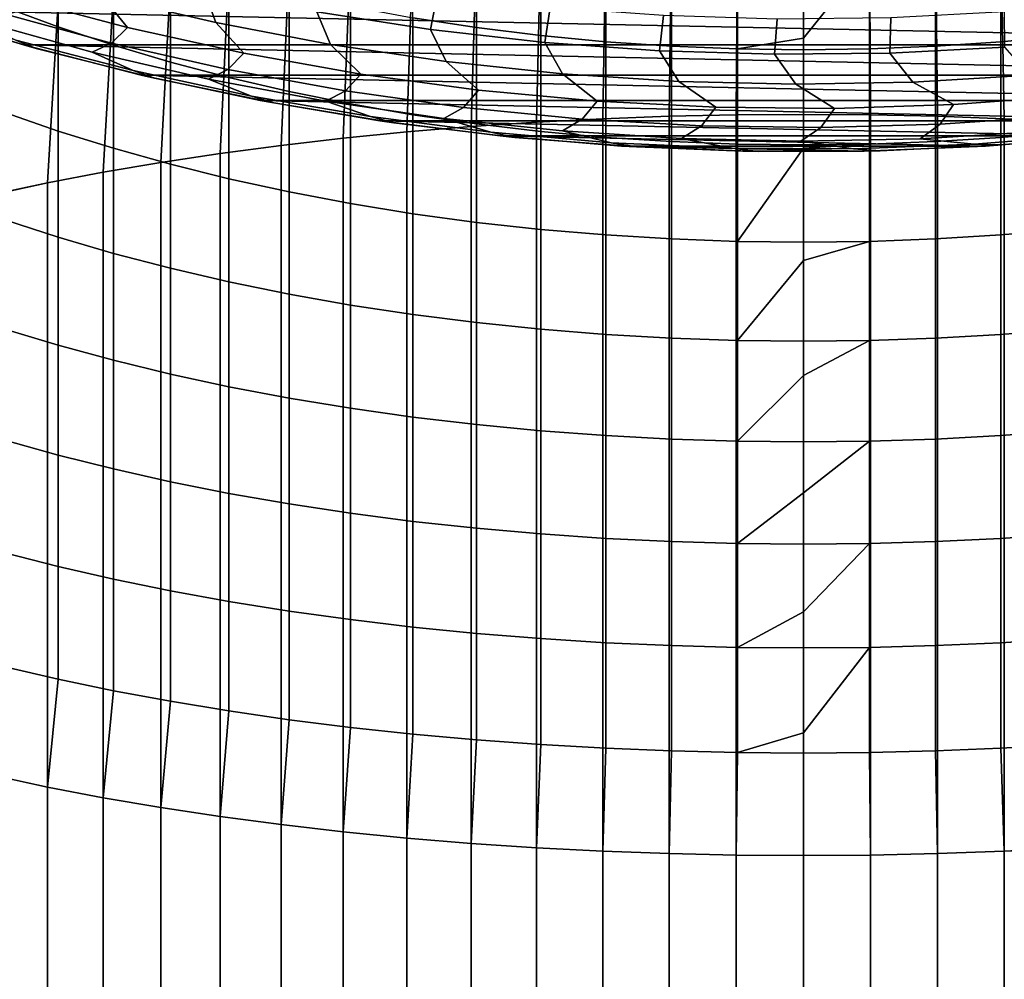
# Model space of a CAD drawing. Header units: metres. Extents: x -29 to 117, y -464 to 29.
# Tile 49 of 256: x -8 to 2, y -37 to -28. Entities that reach past the tile are written whole.
import ezdxf

# ---------------------------------------------------------------- set-up
doc = ezdxf.new("R2010")
doc.units = ezdxf.units.M
doc.layers.add('solid_24_501_056_XXX', color=7, linetype='CONTINUOUS')

msp = doc.modelspace()

# ---------------------------------------------------------------- linework, layer by layer
at = {"layer": 'solid_24_501_056_XXX'}
for points in [[(-7.426487, -27.654808, 212.625977), (-7.957378, -27.457842, 212.962402), (-7.957378, -26.428757, 212.335663), (-7.426487, -26.637278, 212.006287)], [(-6.876532, -27.837934, 212.313187), (-7.426487, -27.654808, 212.625977), (-7.426487, -26.637278, 212.006287), (-6.876532, -26.831148, 211.700043)], [(-3.258483, -27.661629, 210.388184), (-3.891721, -27.564711, 210.54129), (-3.891721, -26.619572, 209.919724), (-3.258483, -26.721743, 209.770081)], [(-1.336673, -28.546679, 238.545486), (-0.669224, -28.532005, 238.595016), (-0.658439, -26.681337, 238.01355), (-1.315188, -26.697138, 237.96611)], [(-0.669224, -28.532005, 238.595016), (0, -28.527109, 238.611542), (0, -26.676067, 238.029388), (-0.658439, -26.681337, 238.01355)], [(0.658439, -26.681337, 238.01355), (0, -26.676067, 238.029388), (0, -28.527109, 238.611542), (0.669224, -28.532005, 238.595016)], [(1.336673, -28.546679, 238.545486), (1.315188, -26.697138, 237.96611), (0.658439, -26.681337, 238.01355), (0.669224, -28.532005, 238.595016)], [(-3.310724, -28.648849, 238.200562), (-2.659177, -28.605179, 238.347992), (-2.616881, -26.760139, 237.776901), (-3.258483, -26.807177, 237.635651)], [(-2.616881, -27.741266, 210.26239), (-3.258483, -27.661629, 210.388184), (-3.258483, -26.721743, 209.770081), (-2.616881, -26.805696, 209.647125)], [(-2.659177, -28.605179, 238.347992), (-2.000577, -28.571093, 238.463058), (-1.968561, -26.723429, 237.887146), (-2.616881, -26.760139, 237.776901)], [(-2.000577, -28.571093, 238.463058), (-1.336673, -28.546679, 238.545486), (-1.315188, -26.697138, 237.96611), (-1.968561, -26.723429, 237.887146)], [(2.000577, -28.571093, 238.463058), (1.968561, -26.723429, 237.887146), (1.315188, -26.697138, 237.96611), (1.336673, -28.546679, 238.545486)], [(2.659177, -28.605179, 238.347992), (2.616881, -26.760139, 237.776901), (1.968561, -26.723429, 237.887146), (2.000577, -28.571093, 238.463058)], [(-6.308926, -28.006754, 212.024841), (-6.876532, -27.837934, 212.313187), (-6.876532, -26.831148, 211.700043), (-6.308926, -27.009871, 211.417725)], [(-4.585777, -28.764456, 237.810272), (-3.953493, -28.70199, 238.021164), (-3.891721, -26.86442, 237.46373), (-4.514968, -26.931725, 237.261612)], [(-3.953493, -28.70199, 238.021164), (-3.310724, -28.648849, 238.200562), (-3.258483, -26.807177, 237.635651), (-3.891721, -26.86442, 237.46373)], [(-1.968561, -27.803419, 210.164215), (-2.616881, -27.741266, 210.26239), (-2.616881, -26.805696, 209.647125), (-1.968561, -26.87122, 209.551163)], [(-1.315188, -27.847929, 210.093903), (-1.968561, -27.803419, 210.164215), (-1.968561, -26.87122, 209.551163), (-1.315188, -26.918142, 209.482437)], [(1.968561, -27.803419, 210.164215), (1.315188, -27.847929, 210.093903), (1.315188, -26.918142, 209.482437), (1.968561, -26.87122, 209.551163)], [(2.616881, -27.741266, 210.26239), (1.968561, -27.803419, 210.164215), (1.968561, -26.87122, 209.551163), (2.616881, -26.805696, 209.647125)], [(-5.205901, -28.836084, 237.568466), (-4.585777, -28.764456, 237.810272), (-4.514968, -26.931725, 237.261612), (-5.126626, -27.008913, 237.0298)], [(-0.658439, -27.874681, 210.051651), (-1.315188, -27.847929, 210.093903), (-1.315188, -26.918142, 209.482437), (-0.658439, -26.946344, 209.441132)], [(0, -27.769629, 209.965057), (-0.658439, -27.874681, 210.051651), (-0.658439, -26.946344, 209.441132), (0, -26.955751, 209.427353)], [(0.658439, -26.946344, 209.441132), (0, -27.769629, 209.965057), (0, -26.955751, 209.427353)], [(0.658439, -27.874681, 210.051651), (0, -27.883606, 210.037552), (0, -27.769629, 209.965057), (0.658439, -26.946344, 209.441132)], [(1.315188, -27.847929, 210.093903), (0.658439, -27.874681, 210.051651), (0.658439, -26.946344, 209.441132), (1.315188, -26.918142, 209.482437)], [(-6.734553, -27.661818, 48.834908), (-6.991064, -27.34754, 56.064098), (-8.11332, -27.035845, 56.064098), (-7.879796, -27.357616, 48.834908)], [(-5.856903, -27.612671, 56.064098), (-5.975142, -27.283449, 63.291264), (-7.090229, -27.015137, 63.291264), (-6.991064, -27.34754, 56.064098)], [(-5.725124, -28.160831, 211.761673), (-6.308926, -28.006754, 212.024841), (-6.308926, -27.009871, 211.417725), (-5.725124, -27.172985, 211.160065)], [(-5.812219, -28.916685, 237.296356), (-5.205901, -28.836084, 237.568466), (-5.126626, -27.008913, 237.0298), (-5.725124, -27.095793, 236.76889)], [(-6.403125, -29.006042, 236.99469), (-5.812219, -28.916685, 237.296356), (-5.725124, -27.095793, 236.76889), (-6.308926, -27.192137, 236.479553)], [(-5.126626, -28.29977, 211.524368), (-5.725124, -28.160831, 211.761673), (-5.725124, -27.172985, 211.160065), (-5.126626, -27.320076, 210.927719)], [(-4.849981, -27.505754, 63.291264), (-3.716642, -27.681681, 63.291264), (-3.650137, -27.336464, 70.516006), (-4.769921, -27.16346, 70.516006)], [(-6.97705, -29.103922, 236.664261), (-6.403125, -29.006042, 236.99469), (-6.308926, -27.192137, 236.479553), (-6.876532, -27.297697, 236.162537)], [(-8.042484, -27.506914, 41.604107), (-6.89449, -27.816862, 41.604107), (-6.734553, -27.661818, 48.834908), (-7.879796, -27.357616, 48.834908)], [(-7.532474, -29.210062, 236.305939), (-6.97705, -29.103922, 236.664261), (-6.876532, -27.297697, 236.162537), (-7.426487, -27.412207, 235.818649)], [(-5.577645, -27.918098, 48.834908), (-5.856903, -27.612671, 56.064098), (-6.991064, -27.34754, 56.064098), (-6.734553, -27.661818, 48.834908)], [(-4.71277, -27.830786, 56.064098), (-4.849981, -27.505754, 63.291264), (-5.975142, -27.283449, 63.291264), (-5.856903, -27.612671, 56.064098)], [(-4.514968, -28.423216, 211.313522), (-5.126626, -28.29977, 211.524368), (-5.126626, -27.320076, 210.927719), (-4.514968, -27.450764, 210.721283)], [(-3.716642, -27.681681, 63.291264), (-2.577035, -27.810928, 63.291264), (-2.524191, -27.463324, 70.516006), (-3.650137, -27.336464, 70.516006)], [(-7.646246, -27.870144, 20), (-7.84897, -27.786335, 27.139278), (-9.002973, -27.434162, 27.139278), (-8.810621, -27.524225, 20)], [(-8.067924, -29.324183, 235.92067), (-7.532474, -29.210062, 236.305939), (-7.426487, -27.412207, 235.818649), (-7.957378, -27.53537, 235.448776)], [(-7.426487, -28.693228, 213.209991), (-7.957378, -28.508055, 213.55304), (-7.957378, -27.457842, 212.962402), (-7.426487, -27.654808, 212.625977)], [(-3.891721, -28.530849, 211.129669), (-4.514968, -28.423216, 211.313522), (-4.514968, -27.450764, 210.721283), (-3.891721, -27.564711, 210.54129)], [(-2.577035, -27.810928, 63.291264), (-1.433084, -27.893282, 63.291264), (-1.393984, -27.543829, 70.516006), (-2.524191, -27.463324, 70.516006)], [(-8.930549, -27.485546, -99.5), (-7.77202, -27.835329, -99.5), (-7.646246, -27.870144, 20), (-8.810621, -27.524225, 20)], [(-8.930549, -27.485546, -99.5), (8.930549, -27.485546, -99.5), (7.77202, -27.835329, -99.5)], [(-8.930549, -27.485546, -99.5), (7.77202, -27.835329, -99.5), (-7.77202, -27.835329, -99.5)], [(-8.23525, -27.590324, 34.372093), (-7.088683, -27.906916, 34.372093), (-6.89449, -27.816862, 41.604107), (-8.042484, -27.506914, 41.604107)], [(-3.560613, -28.001516, 56.064098), (-3.716642, -27.681681, 63.291264), (-4.849981, -27.505754, 63.291264), (-4.71277, -27.830786, 56.064098)], [(-3.258483, -28.622396, 210.973312), (-3.891721, -28.530849, 211.129669), (-3.891721, -27.564711, 210.54129), (-3.258483, -27.661629, 210.388184)], [(-1.433084, -27.893282, 63.291264), (-0.286715, -27.9286, 63.291264), (-0.261425, -27.577843, 70.516006), (-1.393984, -27.543829, 70.516006)], [(-0.286715, -27.9286, 63.291264), (0.860137, -27.916824, 63.291264), (0.871576, -27.565306, 70.516006), (-0.261425, -27.577843, 70.516006)], [(0.860137, -27.916824, 63.291264), (2.005538, -27.857973, 63.291264), (2.003105, -27.506241, 70.516006), (0.871576, -27.565306, 70.516006)], [(-6.681262, -28.089989, 27.139278), (-7.088683, -27.906916, 34.372093), (-8.23525, -27.590324, 34.372093), (-7.84897, -27.786335, 27.139278)], [(-6.876532, -28.865391, 212.891037), (-7.426487, -28.693228, 213.209991), (-7.426487, -27.654808, 212.625977), (-6.876532, -27.837934, 212.313187)], [(-6.89449, -27.816862, 41.604107), (-5.734626, -28.078922, 41.604107), (-5.577645, -27.918098, 48.834908), (-6.734553, -27.661818, 48.834908)], [(-4.411074, -28.126017, 48.834908), (-4.71277, -27.830786, 56.064098), (-5.856903, -27.612671, 56.064098), (-5.577645, -27.918098, 48.834908)], [(-2.616881, -28.697622, 210.844833), (-3.258483, -28.622396, 210.973312), (-3.258483, -27.661629, 210.388184), (-2.616881, -27.741266, 210.26239)], [(-2.402393, -28.124569, 56.064098), (-2.577035, -27.810928, 63.291264), (-3.716642, -27.681681, 63.291264), (-3.560613, -28.001516, 56.064098)], [(-1.968561, -28.75633, 210.744553), (-2.616881, -28.697622, 210.844833), (-2.616881, -27.741266, 210.26239), (-1.968561, -27.803419, 210.164215)], [(2.616881, -28.697622, 210.844833), (1.968561, -28.75633, 210.744553), (1.968561, -27.803419, 210.164215), (2.616881, -27.741266, 210.26239)], [(-6.468364, -28.16683, 20), (-6.681262, -28.089989, 27.139278), (-7.84897, -27.786335, 27.139278), (-7.646246, -27.870144, 20)], [(-7.77202, -27.835329, -99.5), (-6.599304, -28.136433, -99.5), (-6.468364, -28.16683, 20), (-7.646246, -27.870144, 20)], [(-7.77202, -27.835329, -99.5), (7.77202, -27.835329, -99.5), (6.599304, -28.136433, -99.5)], [(-7.77202, -27.835329, -99.5), (6.599304, -28.136433, -99.5), (-6.599304, -28.136433, -99.5)], [(-7.088683, -27.906916, 34.372093), (-5.930017, -28.17588, 34.372093), (-5.734626, -28.078922, 41.604107), (-6.89449, -27.816862, 41.604107)], [(-6.308926, -29.024103, 212.597), (-6.876532, -28.865391, 212.891037), (-6.876532, -27.837934, 212.313187), (-6.308926, -28.006754, 212.024841)], [(-3.236861, -28.28521, 48.834908), (-3.560613, -28.001516, 56.064098), (-4.71277, -27.830786, 56.064098), (-4.411074, -28.126017, 48.834908)], [(-1.240083, -28.199736, 56.064098), (-1.433084, -27.893282, 63.291264), (-2.577035, -27.810928, 63.291264), (-2.402393, -28.124569, 56.064098)], [(-1.315188, -28.798374, 210.672745), (-1.968561, -28.75633, 210.744553), (-1.968561, -27.803419, 210.164215), (-1.315188, -27.847929, 210.093903)], [(-0.658439, -28.823643, 210.629578), (-1.315188, -28.798374, 210.672745), (-1.315188, -27.847929, 210.093903), (-0.658439, -27.874681, 210.051651)], [(0, -27.769629, 209.965057), (0, -27.883606, 210.037552), (-0.658439, -27.874681, 210.051651)], [(1.315188, -28.798374, 210.672745), (0.658439, -28.823643, 210.629578), (0.658439, -27.874681, 210.051651), (1.315188, -27.847929, 210.093903)], [(2.251586, -28.137043, 56.064098), (2.005538, -27.857973, 63.291264), (0.860137, -27.916824, 63.291264), (1.088889, -28.205978, 56.064098)], [(1.968561, -28.75633, 210.744553), (1.315188, -28.798374, 210.672745), (1.315188, -27.847929, 210.093903), (1.968561, -27.803419, 210.164215)], [(-5.501886, -28.344595, 27.139278), (-5.930017, -28.17588, 34.372093), (-7.088683, -27.906916, 34.372093), (-6.681262, -28.089989, 27.139278)], [(-5.734626, -28.078922, 41.604107), (-4.564889, -28.292643, 41.604107), (-4.411074, -28.126017, 48.834908), (-5.577645, -27.918098, 48.834908)], [(-0.075661, -28.226887, 56.064098), (-0.286715, -27.9286, 63.291264), (-1.433084, -27.893282, 63.291264), (-1.240083, -28.199736, 56.064098)], [(0, -28.832073, 210.615173), (-0.658439, -28.823643, 210.629578), (-0.658439, -27.874681, 210.051651), (0, -27.883606, 210.037552)], [(1.088889, -28.205978, 56.064098), (0.860137, -27.916824, 63.291264), (-0.286715, -27.9286, 63.291264), (-0.075661, -28.226887, 56.064098)], [(0.658439, -28.823643, 210.629578), (0, -28.832073, 210.615173), (0, -27.883606, 210.037552), (0.658439, -27.874681, 210.051651)], [(-5.725124, -29.168957, 212.328644), (-6.308926, -29.024103, 212.597), (-6.308926, -28.006754, 212.024841), (-5.725124, -28.160831, 211.761673)], [(-2.057042, -28.395403, 48.834908), (-2.402393, -28.124569, 56.064098), (-3.560613, -28.001516, 56.064098), (-3.236861, -28.28521, 48.834908)], [(-5.279054, -28.413757, 20), (-5.501886, -28.344595, 27.139278), (-6.681262, -28.089989, 27.139278), (-6.468364, -28.16683, 20)], [(-6.599304, -28.136433, -99.5), (-5.415236, -28.388103, -99.5), (-5.279054, -28.413757, 20), (-6.468364, -28.16683, 20)], [(-6.599304, -28.136433, -99.5), (6.599304, -28.136433, -99.5), (5.415236, -28.388103, -99.5)], [(-6.599304, -28.136433, -99.5), (5.415236, -28.388103, -99.5), (-5.415236, -28.388103, -99.5)], [(-5.930017, -28.17588, 34.372093), (-4.761232, -28.396761, 34.372093), (-4.564889, -28.292643, 41.604107), (-5.734626, -28.078922, 41.604107)], [(-5.126626, -29.299578, 212.086655), (-5.725124, -29.168957, 212.328644), (-5.725124, -28.160831, 211.761673), (-5.126626, -28.29977, 211.524368)], [(-4.564889, -28.292643, 41.604107), (-3.387294, -28.457653, 41.604107), (-3.236861, -28.28521, 48.834908), (-4.411074, -28.126017, 48.834908)], [(-0.873658, -28.456408, 48.834908), (-1.240083, -28.199736, 56.064098), (-2.402393, -28.124569, 56.064098), (-2.057042, -28.395403, 48.834908)], [(2.677363, -28.343643, 48.834908), (2.251586, -28.137043, 56.064098), (1.088889, -28.205978, 56.064098), (1.495596, -28.430504, 48.834908)], [(-4.312904, -28.549706, 27.139278), (-4.761232, -28.396761, 34.372093), (-5.930017, -28.17588, 34.372093), (-5.501886, -28.344595, 27.139278)], [(0.311238, -28.468115, 48.834908), (-0.075661, -28.226887, 56.064098), (-1.240083, -28.199736, 56.064098), (-0.873658, -28.456408, 48.834908)], [(1.495596, -28.430504, 48.834908), (1.088889, -28.205978, 56.064098), (-0.075661, -28.226887, 56.064098), (0.311238, -28.468115, 48.834908)], [(-4.080419, -28.610491, 20), (-4.312904, -28.549706, 27.139278), (-5.501886, -28.344595, 27.139278), (-5.279054, -28.413757, 20)], [(-4.514968, -29.415632, 211.871658), (-5.126626, -29.299578, 212.086655), (-5.126626, -28.29977, 211.524368), (-4.514968, -28.423216, 211.313522)], [(-4.761232, -28.396761, 34.372093), (-3.584322, -28.56918, 34.372093), (-3.387294, -28.457653, 41.604107), (-4.564889, -28.292643, 41.604107)], [(-3.387294, -28.457653, 41.604107), (-2.203867, -28.573673, 41.604107), (-2.057042, -28.395403, 48.834908), (-3.236861, -28.28521, 48.834908)], [(1.360999, -28.626204, 41.604107), (2.547331, -28.545103, 41.604107), (2.677363, -28.343643, 48.834908), (1.495596, -28.430504, 48.834908)], [(-5.415236, -28.388103, -99.5), (-4.221706, -28.589985, -99.5), (-4.080419, -28.610491, 20), (-5.279054, -28.413757, 20)], [(-5.415236, -28.388103, -99.5), (5.415236, -28.388103, -99.5), (4.221706, -28.589985, -99.5)], [(-5.415236, -28.388103, -99.5), (4.221706, -28.589985, -99.5), (-4.221706, -28.589985, -99.5)], [(-3.11639, -28.704962, 27.139278), (-3.584322, -28.56918, 34.372093), (-4.761232, -28.396761, 34.372093), (-4.312904, -28.549706, 27.139278)], [(-3.891721, -29.516823, 211.684189), (-4.514968, -29.415632, 211.871658), (-4.514968, -28.423216, 211.313522), (-3.891721, -28.530849, 211.129669)], [(-2.203867, -28.573673, 41.604107), (-1.016646, -28.640501, 41.604107), (-0.873658, -28.456408, 48.834908), (-2.057042, -28.395403, 48.834908)], [(0.172325, -28.65802, 41.604107), (1.360999, -28.626204, 41.604107), (1.495596, -28.430504, 48.834908), (0.311238, -28.468115, 48.834908)], [(-7.426487, -29.751286, 213.757614), (-7.957378, -29.578127, 214.106888), (-7.957378, -28.508055, 213.55304), (-7.426487, -28.693228, 213.209991)], [(-2.874576, -28.756683, 20), (-3.11639, -28.704962, 27.139278), (-4.312904, -28.549706, 27.139278), (-4.080419, -28.610491, 20)], [(-3.258483, -29.602888, 211.52475), (-3.891721, -29.516823, 211.684189), (-3.891721, -28.530849, 211.129669), (-3.258483, -28.622396, 210.973312)], [(-3.584322, -28.56918, 34.372093), (-2.401294, -28.692841, 34.372093), (-2.203867, -28.573673, 41.604107), (-3.387294, -28.457653, 41.604107)], [(-2.000577, -388.60791, 345.11084), (-1.336673, -388.583496, 345.193237), (-1.336673, -28.546679, 238.545486), (-2.000577, -28.571093, 238.463058)], [(-1.336673, -388.583496, 345.193237), (-0.669224, -388.568817, 345.242767), (-0.669224, -28.532005, 238.595016), (-1.336673, -28.546679, 238.545486)], [(-1.016646, -28.640501, 41.604107), (0.172325, -28.65802, 41.604107), (0.311238, -28.468115, 48.834908), (-0.873658, -28.456408, 48.834908)], [(-0.669224, -388.568817, 345.242767), (0, -388.563934, 345.259308), (0, -28.527109, 238.611542), (-0.669224, -28.532005, 238.595016)], [(0, -388.563934, 345.259308), (0.669224, -388.568817, 345.242767), (0.669224, -28.532005, 238.595016), (0, -28.527109, 238.611542)], [(0.669224, -388.568817, 345.242767), (1.336673, -388.583496, 345.193237), (1.336673, -28.546679, 238.545486), (0.669224, -28.532005, 238.595016)], [(1.16427, -28.769598, 34.372093), (2.351523, -28.696962, 34.372093), (2.547331, -28.545103, 41.604107), (1.360999, -28.626204, 41.604107)], [(1.336673, -388.583496, 345.193237), (2.000577, -388.60791, 345.11084), (2.000577, -28.571093, 238.463058), (1.336673, -28.546679, 238.545486)], [(-4.221706, -28.589985, -99.5), (-3.020965, -28.741674, -99.5), (-2.874576, -28.756683, 20), (-4.080419, -28.610491, 20)], [(-4.221706, -28.589985, -99.5), (4.221706, -28.589985, -99.5), (3.020965, -28.741674, -99.5)], [(-4.221706, -28.589985, -99.5), (3.020965, -28.741674, -99.5), (-3.020965, -28.741674, -99.5)], [(-3.953493, -388.7388, 344.668915), (-3.310724, -388.685669, 344.848328), (-3.310724, -28.648849, 238.200562), (-3.953493, -28.70199, 238.021164)], [(-1.914435, -28.810097, 27.139278), (-2.401294, -28.692841, 34.372093), (-3.584322, -28.56918, 34.372093), (-3.11639, -28.704962, 27.139278)], [(-3.310724, -388.685669, 344.848328), (-2.659177, -388.641998, 344.995758), (-2.659177, -28.605179, 238.347992), (-3.310724, -28.648849, 238.200562)], [(-2.616881, -29.673611, 211.393723), (-3.258483, -29.602888, 211.52475), (-3.258483, -28.622396, 210.973312), (-2.616881, -28.697622, 210.844833)], [(-2.659177, -388.641998, 344.995758), (-2.000577, -388.60791, 345.11084), (-2.000577, -28.571093, 238.463058), (-2.659177, -28.605179, 238.347992)], [(-2.401294, -28.692841, 34.372093), (-1.214169, -28.767536, 34.372093), (-1.016646, -28.640501, 41.604107), (-2.203867, -28.573673, 41.604107)], [(-1.214169, -28.767536, 34.372093), (-0.024971, -28.793137, 34.372093), (0.172325, -28.65802, 41.604107), (-1.016646, -28.640501, 41.604107)], [(-0.024971, -28.793137, 34.372093), (1.16427, -28.769598, 34.372093), (1.360999, -28.626204, 41.604107), (0.172325, -28.65802, 41.604107)], [(2.000577, -388.60791, 345.11084), (2.659177, -388.641998, 344.995758), (2.659177, -28.605179, 238.347992), (2.000577, -28.571093, 238.463058)], [(-6.876532, -29.912279, 213.432877), (-7.426487, -29.751286, 213.757614), (-7.426487, -28.693228, 213.209991), (-6.876532, -28.865391, 212.891037)], [(-4.585777, -388.80127, 344.458038), (-3.953493, -388.7388, 344.668915), (-3.953493, -28.70199, 238.021164), (-4.585777, -28.764456, 237.810272)], [(-1.663655, -28.852076, 20), (-1.914435, -28.810097, 27.139278), (-3.11639, -28.704962, 27.139278), (-2.874576, -28.756683, 20)], [(-3.020965, -28.741674, -99.5), (-1.814608, -28.842953, -99.5), (-1.663655, -28.852076, 20), (-2.874576, -28.756683, 20)], [(-3.020965, -28.741674, -99.5), (3.020965, -28.741674, -99.5), (1.814608, -28.842953, -99.5)], [(-3.020965, -28.741674, -99.5), (1.814608, -28.842953, -99.5), (-1.814608, -28.842953, -99.5)], [(-1.968561, -29.728806, 211.291473), (-2.616881, -29.673611, 211.393723), (-2.616881, -28.697622, 210.844833), (-1.968561, -28.75633, 210.744553)], [(-0.709137, -28.864925, 27.139278), (-1.214169, -28.767536, 34.372093), (-2.401294, -28.692841, 34.372093), (-1.914435, -28.810097, 27.139278)], [(2.905761, -28.727049, 27.139278), (2.351523, -28.696962, 34.372093), (1.16427, -28.769598, 34.372093), (1.703067, -28.823364, 27.139278)], [(3.187973, -28.723629, 20), (2.905761, -28.727049, 27.139278), (1.703067, -28.823364, 27.139278), (1.978163, -28.83222, 20)], [(1.814608, -28.842953, -99.5), (3.020965, -28.741674, -99.5), (3.187973, -28.723629, 20), (1.978163, -28.83222, 20)], [(2.616881, -29.673611, 211.393723), (1.968561, -29.728806, 211.291473), (1.968561, -28.75633, 210.744553), (2.616881, -28.697622, 210.844833)], [(-5.812219, -388.953491, 343.944122), (-5.205901, -388.872894, 344.216217), (-5.205901, -28.836084, 237.568466), (-5.812219, -28.916685, 237.296356)], [(-5.205901, -388.872894, 344.216217), (-4.585777, -388.80127, 344.458038), (-4.585777, -28.764456, 237.810272), (-5.205901, -28.836084, 237.568466)], [(-1.315188, -29.768332, 211.218246), (-1.968561, -29.728806, 211.291473), (-1.968561, -28.75633, 210.744553), (-1.315188, -28.798374, 210.672745)], [(-0.449795, -28.8965, 20), (-0.709137, -28.864925, 27.139278), (-1.914435, -28.810097, 27.139278), (-1.663655, -28.852076, 20)], [(-1.814608, -28.842953, -99.5), (-0.605052, -28.893669, -99.5), (-0.449795, -28.8965, 20), (-1.663655, -28.852076, 20)], [(-1.814608, -28.842953, -99.5), (1.814608, -28.842953, -99.5), (0.605052, -28.893669, -99.5)], [(-1.814608, -28.842953, -99.5), (0.605052, -28.893669, -99.5), (-0.605052, -28.893669, -99.5)], [(-0.658439, -29.792088, 211.17424), (-1.315188, -29.768332, 211.218246), (-1.315188, -28.798374, 210.672745), (-0.658439, -28.823643, 210.629578)], [(0.497399, -28.86935, 27.139278), (-0.024971, -28.793137, 34.372093), (-1.214169, -28.767536, 34.372093), (-0.709137, -28.864925, 27.139278)], [(0, -28.864159, 210.633942), (-0.658439, -29.792088, 211.17424), (-0.658439, -28.823643, 210.629578), (0, -28.832073, 210.615173)], [(1.703067, -28.823364, 27.139278), (1.16427, -28.769598, 34.372093), (-0.024971, -28.793137, 34.372093), (0.497399, -28.86935, 27.139278)], [(0.658439, -28.823643, 210.629578), (0, -28.864159, 210.633942), (0, -28.832073, 210.615173)], [(0.658439, -29.792088, 211.17424), (0, -29.800013, 211.159546), (0, -28.864159, 210.633942), (0.658439, -28.823643, 210.629578)], [(1.978163, -28.83222, 20), (1.703067, -28.823364, 27.139278), (0.497399, -28.86935, 27.139278), (0.76486, -28.889877, 20)], [(0.605052, -28.893669, -99.5), (1.814608, -28.842953, -99.5), (1.978163, -28.83222, 20), (0.76486, -28.889877, 20)], [(1.315188, -29.768332, 211.218246), (0.658439, -29.792088, 211.17424), (0.658439, -28.823643, 210.629578), (1.315188, -28.798374, 210.672745)], [(1.968561, -29.728806, 211.291473), (1.315188, -29.768332, 211.218246), (1.315188, -28.798374, 210.672745), (1.968561, -28.75633, 210.744553)], [(-6.308926, -30.060694, 213.133514), (-6.876532, -29.912279, 213.432877), (-6.876532, -28.865391, 212.891037), (-6.308926, -29.024103, 212.597)], [(-6.403125, -389.042847, 343.642456), (-5.812219, -388.953491, 343.944122), (-5.812219, -28.916685, 237.296356), (-6.403125, -29.006042, 236.99469)], [(0.76486, -28.889877, 20), (0.497399, -28.86935, 27.139278), (-0.709137, -28.864925, 27.139278), (-0.449795, -28.8965, 20)], [(0, -28.864159, 210.633942), (0, -29.800013, 211.159546), (-0.658439, -29.792088, 211.17424)], [(-0.605052, -28.893669, -99.5), (0.605052, -28.893669, -99.5), (0.76486, -28.889877, 20), (-0.449795, -28.8965, 20)], [(-6.97705, -389.140747, 343.312012), (-6.403125, -389.042847, 343.642456), (-6.403125, -29.006042, 236.99469), (-6.97705, -29.103922, 236.664261)], [(-5.725124, -30.196148, 212.860306), (-6.308926, -30.060694, 213.133514), (-6.308926, -29.024103, 212.597), (-5.725124, -29.168957, 212.328644)], [(-7.532474, -389.246887, 342.953705), (-6.97705, -389.140747, 343.312012), (-6.97705, -29.103922, 236.664261), (-7.532474, -29.210062, 236.305939)], [(-8.067924, -389.360992, 342.56842), (-7.532474, -389.246887, 342.953705), (-7.532474, -29.210062, 236.305939), (-8.067924, -29.324183, 235.92067)], [(-5.126626, -30.318293, 212.613922), (-5.725124, -30.196148, 212.860306), (-5.725124, -29.168957, 212.328644), (-5.126626, -29.299578, 212.086655)], [(-4.514968, -30.426819, 212.39502), (-5.126626, -30.318293, 212.613922), (-5.126626, -29.299578, 212.086655), (-4.514968, -29.415632, 211.871658)], [(-3.891721, -30.521442, 212.204163), (-4.514968, -30.426819, 212.39502), (-4.514968, -29.415632, 211.871658), (-3.891721, -29.516823, 211.684189)], [(-3.258483, -30.601925, 212.041824), (-3.891721, -30.521442, 212.204163), (-3.891721, -29.516823, 211.684189), (-3.258483, -29.602888, 211.52475)], [(-7.426487, -30.827709, 214.268204), (-7.957378, -30.666775, 214.623276), (-7.957378, -29.578127, 214.106888), (-7.426487, -29.751286, 213.757614)], [(-2.616881, -30.668056, 211.908432), (-3.258483, -30.601925, 212.041824), (-3.258483, -29.602888, 211.52475), (-2.616881, -29.673611, 211.393723)], [(-1.968561, -30.719669, 211.804321), (-2.616881, -30.668056, 211.908432), (-2.616881, -29.673611, 211.393723), (-1.968561, -29.728806, 211.291473)], [(-1.315188, -30.756632, 211.729767), (-1.968561, -30.719669, 211.804321), (-1.968561, -29.728806, 211.291473), (-1.315188, -29.768332, 211.218246)], [(1.968561, -30.719669, 211.804321), (1.315188, -30.756632, 211.729767), (1.315188, -29.768332, 211.218246), (1.968561, -29.728806, 211.291473)], [(2.616881, -30.668056, 211.908432), (1.968561, -30.719669, 211.804321), (1.968561, -29.728806, 211.291473), (2.616881, -29.673611, 211.393723)], [(-6.876532, -30.977339, 213.93808), (-7.426487, -30.827709, 214.268204), (-7.426487, -29.751286, 213.757614), (-6.876532, -29.912279, 213.432877)], [(-0.658439, -30.778847, 211.684967), (-1.315188, -30.756632, 211.729767), (-1.315188, -29.768332, 211.218246), (-0.658439, -29.792088, 211.17424)], [(0, -29.984615, 211.258423), (-0.658439, -30.778847, 211.684967), (-0.658439, -29.792088, 211.17424), (0, -29.800013, 211.159546)], [(0.658439, -29.792088, 211.17424), (0, -29.984615, 211.258423), (0, -29.800013, 211.159546)], [(0.658439, -30.778847, 211.684967), (0, -30.786259, 211.670013), (0, -29.984615, 211.258423), (0.658439, -29.792088, 211.17424)], [(1.315188, -30.756632, 211.729767), (0.658439, -30.778847, 211.684967), (0.658439, -29.792088, 211.17424), (1.315188, -29.768332, 211.218246)], [(-6.308926, -31.115276, 213.633743), (-6.876532, -30.977339, 213.93808), (-6.876532, -29.912279, 213.432877), (-6.308926, -30.060694, 213.133514)], [(0, -29.984615, 211.258423), (0, -30.786259, 211.670013), (-0.658439, -30.778847, 211.684967)], [(-5.725124, -31.241167, 213.355988), (-6.308926, -31.115276, 213.633743), (-6.308926, -30.060694, 213.133514), (-5.725124, -30.196148, 212.860306)], [(-5.126626, -31.354691, 213.10553), (-5.725124, -31.241167, 213.355988), (-5.725124, -30.196148, 212.860306), (-5.126626, -30.318293, 212.613922)], [(-4.514968, -31.455555, 212.882996), (-5.126626, -31.354691, 213.10553), (-5.126626, -30.318293, 212.613922), (-4.514968, -30.426819, 212.39502)], [(-3.891721, -31.543501, 212.688965), (-4.514968, -31.455555, 212.882996), (-4.514968, -30.426819, 212.39502), (-3.891721, -30.521442, 212.204163)], [(-3.258483, -31.618301, 212.523926), (-3.891721, -31.543501, 212.688965), (-3.891721, -30.521442, 212.204163), (-3.258483, -30.601925, 212.041824)], [(-2.616881, -31.679764, 212.388321), (-3.258483, -31.618301, 212.523926), (-3.258483, -30.601925, 212.041824), (-2.616881, -30.668056, 211.908432)], [(-7.426487, -31.921202, 214.741119), (-7.957378, -31.772684, 215.101562), (-7.957378, -30.666775, 214.623276), (-7.426487, -30.827709, 214.268204)], [(-1.968561, -31.727734, 212.282486), (-2.616881, -31.679764, 212.388321), (-2.616881, -30.668056, 211.908432), (-1.968561, -30.719669, 211.804321)], [(2.616881, -31.679764, 212.388321), (1.968561, -31.727734, 212.282486), (1.968561, -30.719669, 211.804321), (2.616881, -30.668056, 211.908432)], [(-1.315188, -31.762087, 212.206696), (-1.968561, -31.727734, 212.282486), (-1.968561, -30.719669, 211.804321), (-1.315188, -30.756632, 211.729767)], [(-0.658439, -31.782734, 212.161133), (-1.315188, -31.762087, 212.206696), (-1.315188, -30.756632, 211.729767), (-0.658439, -30.778847, 211.684967)], [(0, -31.1292, 211.837494), (-0.658439, -31.782734, 212.161133), (-0.658439, -30.778847, 211.684967), (0, -30.786259, 211.670013)], [(0.658439, -30.778847, 211.684967), (0, -31.1292, 211.837494), (0, -30.786259, 211.670013)], [(0.658439, -31.782734, 212.161133), (0, -31.789621, 212.145935), (0, -31.1292, 211.837494), (0.658439, -30.778847, 211.684967)], [(1.315188, -31.762087, 212.206696), (0.658439, -31.782734, 212.161133), (0.658439, -30.778847, 211.684967), (1.315188, -30.756632, 211.729767)], [(1.968561, -31.727734, 212.282486), (1.315188, -31.762087, 212.206696), (1.315188, -30.756632, 211.729767), (1.968561, -30.719669, 211.804321)], [(-6.876532, -32.059284, 214.406006), (-7.426487, -31.921202, 214.741119), (-7.426487, -30.827709, 214.268204), (-6.876532, -30.977339, 213.93808)], [(-6.308926, -32.186581, 214.097076), (-6.876532, -32.059284, 214.406006), (-6.876532, -30.977339, 213.93808), (-6.308926, -31.115276, 213.633743)], [(-5.725124, -32.302757, 213.815125), (-6.308926, -32.186581, 214.097076), (-6.308926, -31.115276, 213.633743), (-5.725124, -31.241167, 213.355988)], [(0, -31.1292, 211.837494), (0, -31.789621, 212.145935), (-0.658439, -31.782734, 212.161133)], [(-5.126626, -32.407524, 213.560867), (-5.725124, -32.302757, 213.815125), (-5.725124, -31.241167, 213.355988), (-5.126626, -31.354691, 213.10553)], [(-4.514968, -32.500603, 213.334961), (-5.126626, -32.407524, 213.560867), (-5.126626, -31.354691, 213.10553), (-4.514968, -31.455555, 212.882996)], [(-3.891721, -32.581764, 213.138), (-4.514968, -32.500603, 213.334961), (-4.514968, -31.455555, 212.882996), (-3.891721, -31.543501, 212.688965)], [(-3.258483, -32.650791, 212.970474), (-3.891721, -32.581764, 213.138), (-3.891721, -31.543501, 212.688965), (-3.258483, -31.618301, 212.523926)], [(-2.616881, -32.707516, 212.832809), (-3.258483, -32.650791, 212.970474), (-3.258483, -31.618301, 212.523926), (-2.616881, -31.679764, 212.388321)], [(-1.968561, -32.751781, 212.725372), (-2.616881, -32.707516, 212.832809), (-2.616881, -31.679764, 212.388321), (-1.968561, -31.727734, 212.282486)], [(2.616881, -32.707516, 212.832809), (1.968561, -32.751781, 212.725372), (1.968561, -31.727734, 212.282486), (2.616881, -31.679764, 212.388321)], [(-7.426487, -33.030445, 215.175827), (-7.957378, -32.894524, 215.541199), (-7.957378, -31.772684, 215.101562), (-7.426487, -31.921202, 214.741119)], [(-1.315188, -32.783485, 212.648438), (-1.968561, -32.751781, 212.725372), (-1.968561, -31.727734, 212.282486), (-1.315188, -31.762087, 212.206696)], [(-0.658439, -32.80254, 212.602203), (-1.315188, -32.783485, 212.648438), (-1.315188, -31.762087, 212.206696), (-0.658439, -31.782734, 212.161133)], [(0, -32.296074, 212.370224), (-0.658439, -32.80254, 212.602203), (-0.658439, -31.782734, 212.161133), (0, -31.789621, 212.145935)], [(0.658439, -31.782734, 212.161133), (0, -32.296074, 212.370224), (0, -31.789621, 212.145935)], [(0.658439, -32.80254, 212.602203), (0, -32.808895, 212.586777), (0, -32.296074, 212.370224), (0.658439, -31.782734, 212.161133)], [(1.315188, -32.783485, 212.648438), (0.658439, -32.80254, 212.602203), (0.658439, -31.782734, 212.161133), (1.315188, -31.762087, 212.206696)], [(1.968561, -32.751781, 212.725372), (1.315188, -32.783485, 212.648438), (1.315188, -31.762087, 212.206696), (1.968561, -31.727734, 212.282486)], [(-6.876532, -33.156818, 214.836121), (-7.426487, -33.030445, 215.175827), (-7.426487, -31.921202, 214.741119), (-6.876532, -32.059284, 214.406006)], [(-6.308926, -33.273315, 214.522949), (-6.876532, -33.156818, 214.836121), (-6.876532, -32.059284, 214.406006), (-6.308926, -32.186581, 214.097076)], [(-5.725124, -33.379639, 214.237137), (-6.308926, -33.273315, 214.522949), (-6.308926, -32.186581, 214.097076), (-5.725124, -32.302757, 213.815125)], [(-5.126626, -33.475521, 213.979401), (-5.725124, -33.379639, 214.237137), (-5.725124, -32.302757, 213.815125), (-5.126626, -32.407524, 213.560867)], [(0, -32.296074, 212.370224), (0, -32.808895, 212.586777), (-0.658439, -32.80254, 212.602203)], [(-4.514968, -33.560707, 213.750412), (-5.126626, -33.475521, 213.979401), (-5.126626, -32.407524, 213.560867), (-4.514968, -32.500603, 213.334961)], [(-3.891721, -33.634983, 213.550751), (-4.514968, -33.560707, 213.750412), (-4.514968, -32.500603, 213.334961), (-3.891721, -32.581764, 213.138)], [(-3.258483, -33.698158, 213.38092), (-3.891721, -33.634983, 213.550751), (-3.891721, -32.581764, 213.138), (-3.258483, -32.650791, 212.970474)], [(-2.616881, -33.750069, 213.241379), (-3.258483, -33.698158, 213.38092), (-3.258483, -32.650791, 212.970474), (-2.616881, -32.707516, 212.832809)], [(-1.968561, -33.790581, 213.132477), (-2.616881, -33.750069, 213.241379), (-2.616881, -32.707516, 212.832809), (-1.968561, -32.751781, 212.725372)], [(-1.315188, -33.819595, 213.054474), (-1.968561, -33.790581, 213.132477), (-1.968561, -32.751781, 212.725372), (-1.315188, -32.783485, 212.648438)], [(1.968561, -33.790581, 213.132477), (1.315188, -33.819595, 213.054474), (1.315188, -32.783485, 212.648438), (1.968561, -32.751781, 212.725372)], [(2.616881, -33.750069, 213.241379), (1.968561, -33.790581, 213.132477), (1.968561, -32.751781, 212.725372), (2.616881, -32.707516, 212.832809)], [(-0.658439, -33.837032, 213.007599), (-1.315188, -33.819595, 213.054474), (-1.315188, -32.783485, 212.648438), (-0.658439, -32.80254, 212.602203)], [(0, -33.48336, 212.855774), (-0.658439, -33.837032, 213.007599), (-0.658439, -32.80254, 212.602203), (0, -32.808895, 212.586777)], [(0.658439, -32.80254, 212.602203), (0, -33.48336, 212.855774), (0, -32.808895, 212.586777)], [(0.658439, -33.837032, 213.007599), (0, -33.84285, 212.991959), (0, -33.48336, 212.855774), (0.658439, -32.80254, 212.602203)], [(1.315188, -33.819595, 213.054474), (0.658439, -33.837032, 213.007599), (0.658439, -32.80254, 212.602203), (1.315188, -32.783485, 212.648438)], [(-7.426487, -34.154102, 215.571777), (-7.957378, -34.030941, 215.94165), (-7.957378, -32.894524, 215.541199), (-7.426487, -33.030445, 215.175827)], [(-6.876532, -34.268612, 215.22789), (-7.426487, -34.154102, 215.571777), (-7.426487, -33.030445, 215.175827), (-6.876532, -33.156818, 214.836121)], [(-6.308926, -34.374172, 214.910873), (-6.876532, -34.268612, 215.22789), (-6.876532, -33.156818, 214.836121), (-6.308926, -33.273315, 214.522949)], [(-5.725124, -34.470516, 214.621536), (-6.308926, -34.374172, 214.910873), (-6.308926, -33.273315, 214.522949), (-5.725124, -33.379639, 214.237137)], [(-5.126626, -34.557396, 214.360626), (-5.725124, -34.470516, 214.621536), (-5.725124, -33.379639, 214.237137), (-5.126626, -33.475521, 213.979401)], [(-4.514968, -34.634586, 214.128815), (-5.126626, -34.557396, 214.360626), (-5.126626, -33.475521, 213.979401), (-4.514968, -33.560707, 213.750412)], [(0, -33.48336, 212.855774), (0, -33.84285, 212.991959), (-0.658439, -33.837032, 213.007599)], [(-3.891721, -34.701889, 213.926697), (-4.514968, -34.634586, 214.128815), (-4.514968, -33.560707, 213.750412), (-3.891721, -33.634983, 213.550751)], [(-3.258483, -34.759132, 213.754776), (-3.891721, -34.701889, 213.926697), (-3.891721, -33.634983, 213.550751), (-3.258483, -33.698158, 213.38092)], [(-2.616881, -34.806171, 213.613525), (-3.258483, -34.759132, 213.754776), (-3.258483, -33.698158, 213.38092), (-2.616881, -33.750069, 213.241379)], [(-1.968561, -34.84288, 213.503281), (-2.616881, -34.806171, 213.613525), (-2.616881, -33.750069, 213.241379), (-1.968561, -33.790581, 213.132477)], [(2.616881, -34.806171, 213.613525), (1.968561, -34.84288, 213.503281), (1.968561, -33.790581, 213.132477), (2.616881, -33.750069, 213.241379)], [(-1.315188, -34.869171, 213.424316), (-1.968561, -34.84288, 213.503281), (-1.968561, -33.790581, 213.132477), (-1.315188, -33.819595, 213.054474)], [(-0.658439, -34.884972, 213.376877), (-1.315188, -34.869171, 213.424316), (-1.315188, -33.819595, 213.054474), (-0.658439, -33.837032, 213.007599)], [(0, -34.689152, 213.293335), (-0.658439, -34.884972, 213.376877), (-0.658439, -33.837032, 213.007599), (0, -33.84285, 212.991959)], [(0.658439, -33.837032, 213.007599), (0, -34.689152, 213.293335), (0, -33.84285, 212.991959)], [(0.658439, -34.884972, 213.376877), (0, -34.890244, 213.361038), (0, -34.689152, 213.293335), (0.658439, -33.837032, 213.007599)], [(1.315188, -34.869171, 213.424316), (0.658439, -34.884972, 213.376877), (0.658439, -33.837032, 213.007599), (1.315188, -33.819595, 213.054474)], [(1.968561, -34.84288, 213.503281), (1.315188, -34.869171, 213.424316), (1.315188, -33.819595, 213.054474), (1.968561, -33.790581, 213.132477)], [(-8.067924, -35.114437, 216.373108), (-7.957378, -34.030941, 215.94165), (-7.426487, -34.154102, 215.571777), (-7.532474, -35.228558, 215.987839)], [(-7.532474, -35.228558, 215.987839), (-7.426487, -34.154102, 215.571777), (-6.876532, -34.268612, 215.22789), (-6.97705, -35.334698, 215.629517)], [(-6.97705, -35.334698, 215.629517), (-6.876532, -34.268612, 215.22789), (-6.308926, -34.374172, 214.910873), (-6.403125, -35.432575, 215.299088)], [(-6.403125, -35.432575, 215.299088), (-6.308926, -34.374172, 214.910873), (-5.725124, -34.470516, 214.621536), (-5.812219, -35.521935, 214.997421)], [(-5.812219, -35.521935, 214.997421), (-5.725124, -34.470516, 214.621536), (-5.126626, -34.557396, 214.360626), (-5.205901, -35.602535, 214.725311)], [(-5.205901, -35.602535, 214.725311), (-5.126626, -34.557396, 214.360626), (-4.514968, -34.634586, 214.128815), (-4.585777, -35.674164, 214.483505)], [(-4.585777, -35.674164, 214.483505), (-4.514968, -34.634586, 214.128815), (-3.891721, -34.701889, 213.926697), (-3.953493, -35.736629, 214.272614)], [(-3.953493, -35.736629, 214.272614), (-3.891721, -34.701889, 213.926697), (-3.258483, -34.759132, 213.754776), (-3.310724, -35.789768, 214.093216)], [(0, -34.689152, 213.293335), (0, -34.890244, 213.361038), (-0.658439, -34.884972, 213.376877)], [(-3.310724, -35.789768, 214.093216), (-3.258483, -34.759132, 213.754776), (-2.616881, -34.806171, 213.613525), (-2.659177, -35.833439, 213.945786)], [(-2.659177, -35.833439, 213.945786), (-2.616881, -34.806171, 213.613525), (-1.968561, -34.84288, 213.503281), (-2.000577, -35.867527, 213.830719)], [(2.659177, -35.833439, 213.945786), (2.000577, -35.867527, 213.830719), (1.968561, -34.84288, 213.503281), (2.616881, -34.806171, 213.613525)], [(-2.000577, -35.867527, 213.830719), (-1.968561, -34.84288, 213.503281), (-1.315188, -34.869171, 213.424316), (-1.336673, -35.891941, 213.748291)], [(-1.336673, -35.891941, 213.748291), (-1.315188, -34.869171, 213.424316), (-0.658439, -34.884972, 213.376877), (-0.669224, -35.906612, 213.698761)], [(0, -35.91151, 213.682236), (-0.669224, -35.906612, 213.698761), (-0.658439, -34.884972, 213.376877), (0, -34.890244, 213.361038)], [(0.669224, -35.906612, 213.698761), (0, -35.91151, 213.682236), (0, -34.890244, 213.361038), (0.658439, -34.884972, 213.376877)], [(1.336673, -35.891941, 213.748291), (0.669224, -35.906612, 213.698761), (0.658439, -34.884972, 213.376877), (1.315188, -34.869171, 213.424316)], [(2.000577, -35.867527, 213.830719), (1.336673, -35.891941, 213.748291), (1.315188, -34.869171, 213.424316), (1.968561, -34.84288, 213.503281)], [(-7.532474, -395.265381, 322.63559), (-8.067924, -395.151245, 323.020874), (-8.067924, -35.114437, 216.373108), (-7.532474, -35.228558, 215.987839)], [(-6.97705, -395.371521, 322.277283), (-7.532474, -395.265381, 322.63559), (-7.532474, -35.228558, 215.987839), (-6.97705, -35.334698, 215.629517)], [(-6.403125, -395.469391, 321.946838), (-6.97705, -395.371521, 322.277283), (-6.97705, -35.334698, 215.629517), (-6.403125, -35.432575, 215.299088)], [(-5.812219, -395.558746, 321.645172), (-6.403125, -395.469391, 321.946838), (-6.403125, -35.432575, 215.299088), (-5.812219, -35.521935, 214.997421)], [(-5.205901, -395.639343, 321.373077), (-5.812219, -395.558746, 321.645172), (-5.812219, -35.521935, 214.997421), (-5.205901, -35.602535, 214.725311)], [(-4.585777, -395.710968, 321.131256), (-5.205901, -395.639343, 321.373077), (-5.205901, -35.602535, 214.725311), (-4.585777, -35.674164, 214.483505)], [(-3.953493, -395.773438, 320.92038), (-4.585777, -395.710968, 321.131256), (-4.585777, -35.674164, 214.483505), (-3.953493, -35.736629, 214.272614)], [(-3.310724, -395.826569, 320.740967), (-3.953493, -395.773438, 320.92038), (-3.953493, -35.736629, 214.272614), (-3.310724, -35.789768, 214.093216)], [(-2.659177, -395.870239, 320.593536), (-3.310724, -395.826569, 320.740967), (-3.310724, -35.789768, 214.093216), (-2.659177, -35.833439, 213.945786)], [(-2.000577, -395.904327, 320.478485), (-2.659177, -395.870239, 320.593536), (-2.659177, -35.833439, 213.945786), (-2.000577, -35.867527, 213.830719)], [(-1.336673, -395.928741, 320.396057), (-2.000577, -395.904327, 320.478485), (-2.000577, -35.867527, 213.830719), (-1.336673, -35.891941, 213.748291)], [(-0.669224, -395.94342, 320.346527), (-1.336673, -395.928741, 320.396057), (-1.336673, -35.891941, 213.748291), (-0.669224, -35.906612, 213.698761)], [(0, -395.948334, 320.329987), (-0.669224, -395.94342, 320.346527), (-0.669224, -35.906612, 213.698761), (0, -35.91151, 213.682236)], [(0.669224, -395.94342, 320.346527), (0, -395.948334, 320.329987), (0, -35.91151, 213.682236), (0.669224, -35.906612, 213.698761)], [(1.336673, -395.928741, 320.396057), (0.669224, -395.94342, 320.346527), (0.669224, -35.906612, 213.698761), (1.336673, -35.891941, 213.748291)], [(2.000577, -395.904327, 320.478485), (1.336673, -395.928741, 320.396057), (1.336673, -35.891941, 213.748291), (2.000577, -35.867527, 213.830719)], [(2.659177, -395.870239, 320.593536), (2.000577, -395.904327, 320.478485), (2.000577, -35.867527, 213.830719), (2.659177, -35.833439, 213.945786)]]:
    msp.add_3dface(points, dxfattribs=at)

doc.saveas('drawing.dxf')
